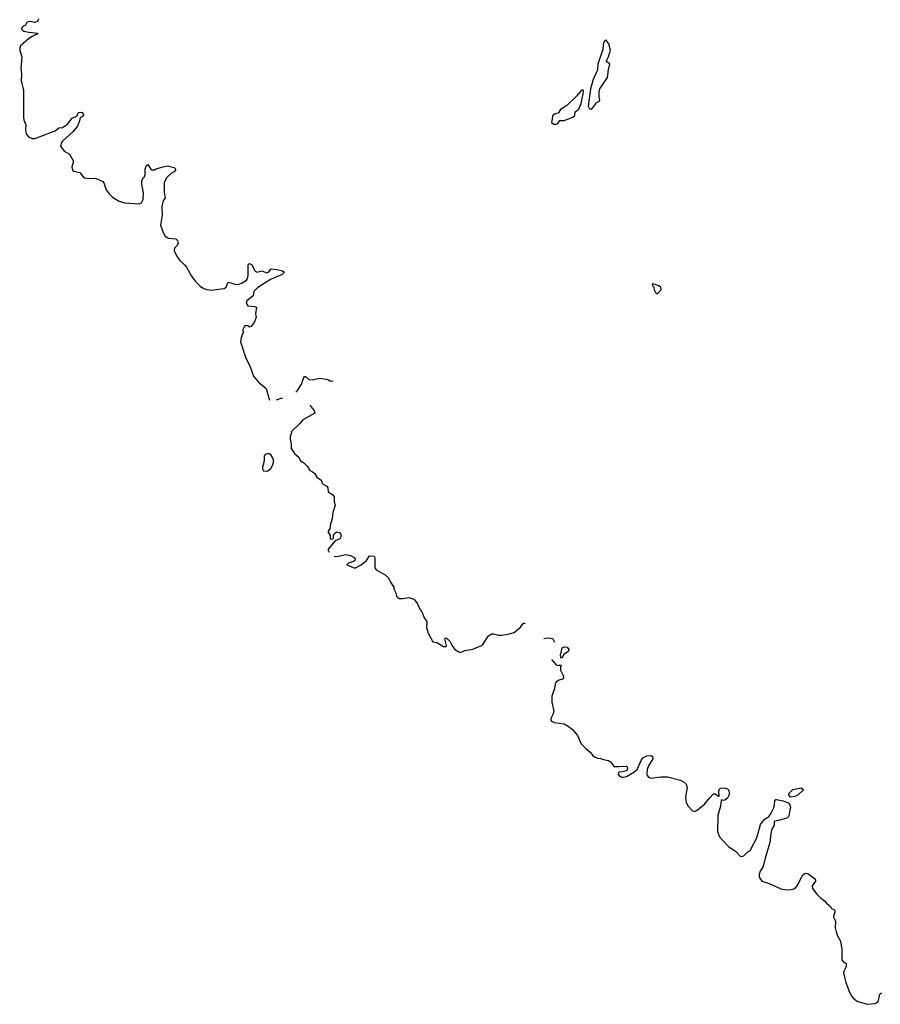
# Model space of a CAD drawing. Extents: x 2029662 to 2246637, y 225654 to 401419.
# Tile 97 of 256: x 2043954 to 2054438, y 348153 to 360147. Entities that reach past the tile are written whole.
import ezdxf

# ---------------------------------------------------------------- set-up
doc = ezdxf.new("R2010")
doc.units = 0

msp = doc.modelspace()

# ---------------------------------------------------------------- linework, layer by layer
at = {"layer": '0CON20XD'}
for points in [[(2044181, 360159), (2044172, 360125), (2044135, 360112), (2044085, 360126), (2044055, 360121), (2044039, 360111), (2044025, 360081), (2043994, 360066), (2043976, 360044), (2043979, 360025), (2044005, 360009), (2044065, 359996), (2044170, 359985), (2044170, 359975), (2044105, 359944), (2044063, 359915), (2043965, 359828), (2043954, 359805), (2043955, 359770), (2043978, 359695), (2043968, 359555), (2043977, 359485), (2043973, 359405), (2044001, 359285), (2044002, 358955), (2044006, 358926), (2044028, 358865), (2044024, 358806), (2044032, 358755), (2044060, 358720), (2044105, 358698), (2044140, 358700), (2044387, 358793), (2044432, 358828), (2044475, 358832), (2044536, 358875), (2044595, 358946), (2044653, 358977), (2044662, 359005), (2044675, 359018), (2044705, 359020), (2044720, 359015), (2044732, 358985), (2044716, 358964), (2044690, 358955), (2044684, 358915), (2044658, 358852), (2044606, 358785), (2044475, 358668), (2044460, 358645), (2044452, 358605), (2044497, 358547), (2044559, 358509), (2044610, 358425), (2044590, 358355), (2044598, 358315), (2044614, 358304), (2044685, 358284), (2044725, 358234), (2044745, 358220), (2044795, 358213), (2044878, 358218), (2044965, 358177), (2044978, 358158), (2045009, 358075), (2045045, 358024), (2045085, 357986), (2045164, 357935), (2045235, 357916), (2045415, 357904), (2045436, 357915), (2045457, 357955), (2045463, 358035), (2045442, 358145), (2045441, 358185), (2045452, 358215), (2045468, 358225), (2045482, 358255), (2045483, 358325), (2045494, 358366), (2045515, 358382), (2045553, 358325), (2045565, 358318), (2045595, 358318), (2045615, 358330), (2045685, 358352), (2045755, 358366), (2045836, 358346), (2045849, 358335), (2045850, 358315), (2045836, 358294), (2045805, 358278), (2045746, 358225), (2045713, 358165), (2045712, 358118), (2045714, 358045), (2045726, 357975), (2045703, 357945), (2045685, 357870), (2045691, 357765), (2045669, 357645), (2045700, 357555), (2045725, 357510), (2045765, 357486), (2045855, 357478), (2045877, 357457), (2045886, 357424), (2045873, 357397), (2045840, 357365), (2045836, 357335), (2045854, 357285), (2045880, 357245), (2045905, 357212), (2045962, 357162), (2045985, 357134), (2046045, 357024), (2046092, 356962), (2046155, 356897), (2046195, 356873), (2046235, 356859), (2046285, 356854), (2046445, 356872), (2046470, 356890), (2046484, 356935), (2046495, 356948), (2046527, 356943), (2046575, 356924), (2046615, 356920), (2046655, 356936), (2046715, 356976), (2046728, 356995), (2046738, 357032), (2046736, 357154), (2046741, 357169), (2046754, 357176), (2046782, 357162), (2046824, 357085), (2046845, 357071), (2046905, 357087), (2046965, 357062), (2046985, 357071), (2047015, 357110), (2047025, 357112), (2047086, 357106), (2047157, 357087), (2047170, 357075), (2047170, 357065), (2047150, 357045), (2047008, 356981), (2046856, 356885), (2046808, 356835), (2046798, 356785), (2046719, 356721), (2046711, 356695), (2046732, 356662), (2046815, 356655), (2046838, 356645), (2046827, 356565), (2046836, 356525), (2046815, 356467), (2046775, 356408), (2046755, 356402), (2046735, 356419), (2046715, 356424), (2046695, 356416), (2046688, 356405), (2046674, 356374), (2046673, 356355), (2046682, 356345), (2046650, 356275), (2046644, 356225), (2046705, 356035), (2046760, 355920), (2046803, 355805), (2046862, 355732), (2046956, 355656), (2046988, 355535), (2046997, 355517), (2047000, 355515)], [(2050915, 359058), (2050925, 359062), (2050962, 359105), (2050977, 359133), (2051018, 359155), (2051022, 359175), (2051013, 359207), (2051012, 359265), (2051023, 359305), (2051116, 359444), (2051126, 359535), (2051141, 359605), (2051135, 359618), (2051104, 359634), (2051103, 359643), (2051132, 359705), (2051151, 359775), (2051130, 359855), (2051095, 359900), (2051075, 359880), (2051060, 359845), (2051059, 359785), (2050997, 359605), (2050992, 359538), (2050940, 359420), (2050907, 359305), (2050881, 359095), (2050895, 359060), (2050915, 359058)], [(2050495, 358873), (2050509, 358881), (2050535, 358920), (2050585, 358920), (2050692, 358958), (2050715, 358980), (2050722, 359025), (2050764, 359056), (2050792, 359125), (2050820, 359245), (2050824, 359275), (2050819, 359289), (2050815, 359292), (2050795, 359283), (2050736, 359214), (2050620, 359100), (2050542, 359055), (2050515, 359010), (2050475, 359000), (2050444, 358976), (2050442, 358935), (2050432, 358895), (2050460, 358875), (2050495, 358873)], [(2051725, 356812), (2051767, 356855), (2051766, 356886), (2051740, 356905), (2051665, 356930), (2051660, 356925), (2051662, 356905), (2051677, 356887), (2051683, 356855), (2051698, 356825), (2051713, 356813), (2051725, 356812)], [(2047318, 355611), (2047320, 355613), (2047338, 355632), (2047385, 355708), (2047415, 355790), (2047425, 355800), (2047435, 355800), (2047476, 355766), (2047515, 355761), (2047605, 355779), (2047688, 355768), (2047715, 355762), (2047735, 355750), (2047771, 355744)], [(2047082, 355516), (2047140, 355535), (2047156, 355537)], [(2047494, 355454), (2047500, 355435), (2047542, 355385), (2047550, 355355), (2047405, 355274), (2047365, 355227), (2047268, 355135), (2047247, 355065), (2047247, 355037), (2047262, 354975), (2047262, 354925), (2047301, 354861), (2047355, 354818), (2047374, 354774), (2047415, 354748), (2047458, 354705), (2047484, 354664), (2047545, 354622), (2047572, 354575), (2047626, 354536), (2047642, 354492), (2047695, 354463), (2047706, 354445), (2047713, 354395), (2047765, 354364), (2047786, 354334), (2047786, 354276), (2047797, 354235), (2047767, 354143), (2047760, 354065), (2047740, 354005), (2047730, 353945), (2047712, 353915), (2047712, 353905), (2047737, 353865), (2047735, 353820), (2047767, 353823), (2047775, 353830), (2047776, 353865), (2047786, 353885), (2047815, 353908), (2047849, 353899), (2047866, 353876), (2047868, 353855), (2047855, 353824), (2047795, 353800), (2047713, 353697), (2047712, 353685), (2047725, 353659)], [(2046955, 354648), (2046975, 354653), (2047015, 354682), (2047033, 354715), (2047044, 354755), (2047044, 354785), (2047033, 354815), (2047012, 354845), (2046995, 354857), (2046975, 354860), (2046945, 354852), (2046932, 354835), (2046930, 354775), (2046912, 354695), (2046912, 354675), (2046925, 354650), (2046955, 354648)], [(2047783, 353609), (2047785, 353610), (2047835, 353612), (2047928, 353632), (2047985, 353621), (2048030, 353595), (2048040, 353575), (2048038, 353555), (2047960, 353525), (2047940, 353505), (2048035, 353468), (2048115, 353506), (2048180, 353560), (2048215, 353618), (2048272, 353612), (2048280, 353595), (2048281, 353471), (2048297, 353447), (2048325, 353430), (2048406, 353386), (2048448, 353348), (2048472, 353295), (2048510, 353235), (2048512, 353215), (2048533, 353175), (2048543, 353125), (2048564, 353104), (2048577, 353097), (2048623, 353097), (2048695, 353110), (2048755, 353090), (2048768, 353078), (2048801, 353031), (2048830, 352965), (2048854, 352934), (2048884, 352854), (2048908, 352825), (2048912, 352805), (2048911, 352745), (2048930, 352675), (2048985, 352570), (2049035, 352559), (2049115, 352511), (2049145, 352510), (2049153, 352515), (2049154, 352525), (2049134, 352605), (2049144, 352616), (2049155, 352614), (2049195, 352577), (2049219, 352529), (2049255, 352476), (2049302, 352445), (2049325, 352439), (2049378, 352462), (2049475, 352480), (2049578, 352525), (2049595, 352538), (2049665, 352640), (2049703, 352667), (2049725, 352667), (2049789, 352649), (2049825, 352649), (2049905, 352661), (2049979, 352681), (2050058, 352752), (2050093, 352797), (2050112, 352798)], [(2050340, 352610), (2050385, 352616), (2050425, 352614), (2050447, 352605), (2050467, 352565)], [(2050555, 352370), (2050545, 352380), (2050542, 352405), (2050562, 352495), (2050585, 352506), (2050625, 352502), (2050642, 352475), (2050635, 352450), (2050584, 352416), (2050555, 352370)], [(2050431, 352353), (2050490, 352290), (2050506, 352284), (2050525, 352282), (2050535, 352290), (2050550, 352285), (2050542, 352265), (2050540, 352225), (2050575, 352160), (2050579, 352131), (2050568, 352115), (2050513, 352097), (2050487, 352073), (2050478, 352055), (2050469, 352001), (2050436, 351905), (2050438, 351835), (2050459, 351725), (2050449, 351685), (2050426, 351635), (2050426, 351615), (2050433, 351603), (2050466, 351584), (2050585, 351568), (2050635, 351541), (2050689, 351499), (2050748, 351428), (2050795, 351326), (2050849, 351269), (2050904, 351225), (2050935, 351186), (2050965, 351163), (2050995, 351152), (2051029, 351149), (2051065, 351134), (2051125, 351123), (2051152, 351105), (2051187, 351057), (2051201, 351051), (2051255, 351049), (2051346, 351056), (2051356, 351046), (2051359, 351025), (2051345, 350998), (2051295, 350984), (2051258, 350982), (2051249, 350975), (2051246, 350955), (2051262, 350932), (2051285, 350921), (2051305, 350921), (2051345, 350930), (2051387, 350953), (2051435, 350980), (2051476, 351014), (2051523, 351125), (2051545, 351156), (2051595, 351182), (2051645, 351184), (2051663, 351173), (2051666, 351145), (2051615, 351059), (2051597, 351015), (2051593, 350955), (2051599, 350939), (2051615, 350922), (2051646, 350906), (2051765, 350924), (2051845, 350923), (2052005, 350882), (2052050, 350860), (2052072, 350835), (2052086, 350795), (2052064, 350675), (2052073, 350613), (2052096, 350565), (2052145, 350513), (2052175, 350502), (2052205, 350517), (2052301, 350595), (2052358, 350665), (2052405, 350716), (2052425, 350716), (2052452, 350702), (2052465, 350688), (2052475, 350690), (2052471, 350755), (2052477, 350775), (2052492, 350788), (2052535, 350789), (2052576, 350776), (2052590, 350765), (2052599, 350725), (2052592, 350695), (2052575, 350665), (2052545, 350640), (2052525, 350636), (2052505, 350642), (2052498, 350635), (2052491, 350565), (2052458, 350455), (2052455, 350260), (2052478, 350195), (2052510, 350155), (2052593, 350073), (2052675, 350018), (2052734, 349954), (2052775, 349960), (2052825, 350012), (2052858, 350025), (2052869, 350061), (2052928, 350175), (2052956, 350254), (2052978, 350345), (2053002, 350378), (2053033, 350407), (2053081, 350439), (2053104, 350475), (2053144, 350555), (2053155, 350630), (2053165, 350648), (2053175, 350650), (2053255, 350631), (2053315, 350608), (2053334, 350585), (2053344, 350555), (2053325, 350450), (2053315, 350433), (2053285, 350418), (2053195, 350391), (2053155, 350386), (2053144, 350376), (2053144, 350335), (2053118, 350285), (2053104, 350235), (2053094, 350125), (2053034, 349935), (2053025, 349880), (2053007, 349825), (2052975, 349776), (2052962, 349735), (2052964, 349704), (2052995, 349652), (2053085, 349625), (2053165, 349587), (2053225, 349561), (2053275, 349550), (2053325, 349549), (2053385, 349561), (2053405, 349572), (2053426, 349595), (2053495, 349732), (2053525, 349751), (2053557, 349747), (2053638, 349685), (2053648, 349665), (2053648, 349652), (2053607, 349595), (2053611, 349565), (2053664, 349494), (2053715, 349446), (2053760, 349415), (2053784, 349384), (2053830, 349345), (2053845, 349320), (2053878, 349305), (2053882, 349275), (2053870, 349240), (2053869, 349215), (2053894, 349165), (2053889, 349085), (2053900, 349035), (2053915, 348986), (2053949, 348929), (2053959, 348895), (2053968, 348825), (2053969, 348695), (2053984, 348674), (2054021, 348651), (2054024, 348614), (2053993, 348557), (2053989, 348535), (2054017, 348417), (2054062, 348302), (2054090, 348250), (2054115, 348218), (2054165, 348186), (2054283, 348153), (2054375, 348165), (2054413, 348185), (2054434, 348275), (2054452, 348295)], [(2053345, 350678), (2053322, 350705), (2053325, 350720), (2053372, 350768), (2053475, 350790), (2053498, 350768), (2053498, 350762), (2053437, 350705), (2053395, 350684), (2053345, 350678)]]:
    msp.add_lwpolyline(points, dxfattribs=at)

doc.saveas('drawing.dxf')
